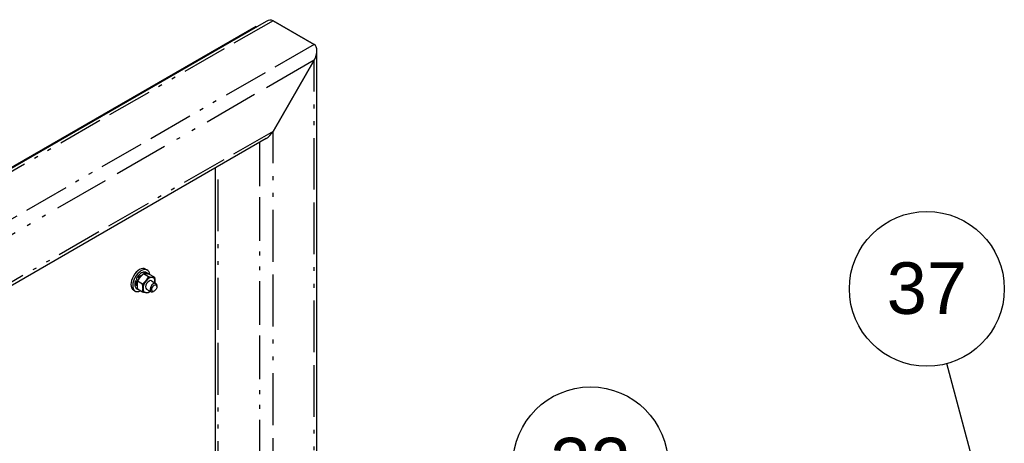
# Paper-space layout 'SHEET_1' of a CAD drawing. Header units: inches. Extents: x 3 to 360, y 8 to 227.
# Tile 61 of 98: x 50 to 76, y 156 to 167. Entities that reach past the tile are written whole.
import ezdxf

# ---------------------------------------------------------------- set-up
doc = ezdxf.new("R2010")
doc.units = ezdxf.units.IN
doc.header["$LTSCALE"] = 10.666667
doc.header["$MEASUREMENT"] = 0
doc.linetypes.add('DOUBLE_DASH_DOUBLE_DOT', pattern=[0.74, 0.24, -0.06, 0.24, -0.06, 0.01, -0.06, 0.01, -0.06])
doc.layers.get('0').update_dxf_attribs({"lineweight": 25})
doc.layers.add('DIMEN', color=7, linetype='Continuous', lineweight=25)
doc.layers.add('PHANTOM', color=7, linetype='DOUBLE_DASH_DOUBLE_DOT', lineweight=25)
doc.styles.add('Current-ANSI', font='arial.ttf')

# ---------------------------------------------------------------- blocks, each defined once
blk = doc.blocks.new('Balloon11')
at = {"layer": 'DIMEN', "linetype": 'Continuous', "lineweight": 25}
for p, q in [((6.3373, 14.1849), (6.1978, 14.4264)), ((6.3643, 14.2005), (6.3102, 14.1692)), ((6.3373, 14.1849), (6.3998, 14.0766)), ((6.3998, 14.0766), (6.3643, 14.2005)), ((6.3102, 14.1692), (6.3998, 14.0766))]:
    blk.add_line(p, q, dxfattribs=at)
at = {"layer": 'DIMEN', "linetype": 'Continuous', "lineweight": 25, "flags": 128}
blk.add_lwpolyline([(6.3102, 14.1692), (6.3998, 14.0766), (6.3643, 14.2005), (6.3102, 14.1692)], dxfattribs=at)
at = {"layer": 'DIMEN'}
blk.add_circle((6.1041, 14.5888), 0.1875, dxfattribs=at)
blk.add_solid([(6.3102, 14.1692), (6.3998, 14.0766), (6.3643, 14.2005), (6.3102, 14.1692)], dxfattribs=at)
at = {"layer": 'DIMEN', "insert": (6.1041, 14.5898), "char_height": 0.125, "attachment_point": 5, "style": 'Current-ANSI'}
blk.add_mtext('32', dxfattribs=at)
blk = doc.blocks.new('Balloon13')
at = {"layer": 'DIMEN', "linetype": 'Continuous', "lineweight": 25}
for p, q in [((7.044, 14.5434), (6.9663, 14.8333)), ((7.0742, 14.5515), (7.0138, 14.5353)), ((7.044, 14.5434), (7.0764, 14.4226)), ((7.0764, 14.4226), (7.0742, 14.5515)), ((7.0138, 14.5353), (7.0764, 14.4226))]:
    blk.add_line(p, q, dxfattribs=at)
at = {"layer": 'DIMEN', "linetype": 'Continuous', "lineweight": 25, "flags": 128}
blk.add_lwpolyline([(7.0138, 14.5353), (7.0764, 14.4226), (7.0742, 14.5515), (7.0138, 14.5353)], dxfattribs=at)
at = {"layer": 'DIMEN'}
blk.add_circle((6.918, 15.0137), 0.1875, dxfattribs=at)
blk.add_solid([(7.0138, 14.5353), (7.0764, 14.4226), (7.0742, 14.5515), (7.0138, 14.5353)], dxfattribs=at)
at = {"layer": 'DIMEN', "insert": (6.918, 15.0147), "char_height": 0.125, "attachment_point": 5, "style": 'Current-ANSI'}
blk.add_mtext('37', dxfattribs=at)

psp = doc.layouts.new('SHEET_1')

# ---------------------------------------------------------------- linework, layer by layer
for p, q in [((56.738, 167.056), (44.113, 159.767)), ((56.914, 167.074), (57.975, 166.461)), ((57.975, 166.461), (56.914, 167.074)), ((56.466, 166.924), (44.091, 159.78)), ((56.466, 166.924), (56.488, 166.912)), ((58.048, 135.716), (58.048, 166.299)), ((57.975, 166.053), (56.914, 164.216)), ((56.914, 164.216), (57.975, 166.053)), ((56.738, 164.029), (46.735, 158.254)), ((55.427, 153.217), (55.427, 163.273)), ((53.624, 160.659), (53.67, 160.633)), ((53.381, 160.396), (53.412, 160.378)), ((53.698, 160.462), (53.571, 160.535)), ((53.641, 160.569), (53.672, 160.551)), ((53.853, 160.448), (53.726, 160.521)), ((53.417, 160.345), (53.361, 160.35)), ((53.362, 160.347), (53.393, 160.329)), ((53.398, 160.147), (53.416, 160.137)), ((53.405, 160.325), (53.411, 160.324)), ((53.543, 160.269), (53.416, 160.343)), ((53.543, 160.063), (53.416, 160.136)), ((53.432, 160.374), (53.424, 160.374)), ((53.649, 160.139), (53.765, 160.072)), ((53.774, 160.356), (53.89, 160.289)), ((53.916, 160.206), (53.916, 160.232)), ((53.311, 160.118), (53.357, 160.091)), ((53.849, 160.091), (53.827, 160.079))]:
    psp.add_line(p, q)
for centre, major_axis, start_param, end_param in [((56.738, 166.767), (0.177, 0.306), 0, 0.785398), ((56.738, 166.767), (0.177, 0.306), 0, 0.785398), ((57.798, 166.155), (0.177, 0.306), 4.712389, 6.283185), ((57.798, 166.155), (0.177, 0.306), 4.712389, 6.283185), ((56.738, 164.318), (-0.177, -0.306), 0.785398, 1.570796), ((56.738, 164.318), (-0.177, -0.306), 0.785398, 1.570796), ((53.467, 160.389), (-0.156, -0.271), 3.141593, 6.283185), ((53.513, 160.362), (-0.156, -0.271), 2.466659, 6.958119), ((53.712, 160.247), (0.109, 0.189), 0.261799, 1.308997), ((53.712, 160.247), (0.109, 0.189), 5.497787, 6.544985), ((53.513, 160.362), (0.07, 0.122), 1.80016, 1.95049), ((53.712, 160.247), (-0.109, -0.189), 4.45059, 5.497787), ((53.712, 160.247), (-0.109, -0.189), 5.497787, 6.544985), ((53.712, 160.247), (-0.063, -0.108), 3.141593, 6.283185), ((53.827, 160.181), (0.063, 0.108), 5.497787, 10.210176), ((53.712, 160.247), (0.109, 0.189), 5.320635, 5.497787), ((53.712, 160.247), (-0.109, -0.189), 0.261799, 0.962551)]:
    psp.add_ellipse(centre, major_axis=major_axis, ratio=0.57735, start_param=start_param, end_param=end_param)
psp.add_ellipse((53.849, 160.168), major_axis=(0.0469, 0.0812), ratio=0.57735)
for points, knots in [([(53.641, 160.569), (53.628, 160.577), (53.613, 160.581), (53.581, 160.582), (53.563, 160.579), (53.527, 160.565), (53.508, 160.554), (53.471, 160.527), (53.453, 160.51), (53.421, 160.471), (53.406, 160.45), (53.388, 160.418), (53.383, 160.409), (53.378, 160.399)], [4.45059, 4.45059, 4.45059, 4.45059, 4.748787, 4.748787, 5.060456, 5.060456, 5.385255, 5.385255, 5.711462, 5.711462, 6.036615, 6.036615, 6.169255, 6.169255, 6.169255, 6.169255]), ([(53.378, 160.399), (53.378, 160.399), (53.378, 160.399), (53.378, 160.399), (53.379, 160.398), (53.38, 160.397), (53.38, 160.397), (53.381, 160.396)], [0.11642055, 0.11642055, 0.11642055, 0.11642055, 0.12006401, 0.12006401, 0.12861601, 0.12861601, 0.13714048, 0.13714048, 0.13714048, 0.13714048]), ([(53.359, 160.349), (53.354, 160.332), (53.35, 160.315), (53.345, 160.281), (53.344, 160.265), (53.346, 160.234), (53.349, 160.219), (53.357, 160.193), (53.363, 160.182), (53.378, 160.162), (53.388, 160.153), (53.398, 160.147)], [0.113828, 0.113828, 0.113828, 0.113828, 0.352862, 0.352862, 0.591896, 0.591896, 0.83093, 0.83093, 1.069963, 1.069963, 1.308997, 1.308997, 1.308997, 1.308997]), ([(53.362, 160.347), (53.361, 160.347), (53.36, 160.348), (53.359, 160.348), (53.359, 160.349), (53.359, 160.349), (53.359, 160.35), (53.36, 160.35), (53.36, 160.35), (53.361, 160.35)], [0.13714048, 0.13714048, 0.13714048, 0.13714048, 0.14566496, 0.14566496, 0.15421696, 0.15421696, 0.16280373, 0.16280373, 0.17142171, 0.17142171, 0.17142171, 0.17142171]), ([(53.405, 160.325), (53.404, 160.325), (53.403, 160.325), (53.401, 160.325), (53.4, 160.326), (53.398, 160.326), (53.397, 160.327), (53.395, 160.328), (53.394, 160.328), (53.393, 160.329)], [0.10285926, 0.10285926, 0.10285926, 0.10285926, 0.11147724, 0.11147724, 0.12006401, 0.12006401, 0.12861601, 0.12861601, 0.13714048, 0.13714048, 0.13714048, 0.13714048]), ([(53.412, 160.378), (53.413, 160.378), (53.414, 160.377), (53.416, 160.377), (53.417, 160.376), (53.419, 160.375), (53.421, 160.375), (53.422, 160.374), (53.423, 160.374), (53.424, 160.374)], [0.13714048, 0.13714048, 0.13714048, 0.13714048, 0.14566496, 0.14566496, 0.15421696, 0.15421696, 0.16280373, 0.16280373, 0.17142171, 0.17142171, 0.17142171, 0.17142171])]:
    psp.add_open_spline(points, degree=3, knots=knots)
for points, weights in [([(53.48, 160.447), (53.444, 160.402), (53.416, 160.343)], [1, 1.0930923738, 1.10906450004]), ([(53.571, 160.535), (53.516, 160.491), (53.48, 160.447)], [1.10906450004, 1.0930923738, 1]), ([(53.634, 160.536), (53.599, 160.539), (53.571, 160.535)], [1, 1.0930923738, 1.10906450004]), ([(53.726, 160.521), (53.67, 160.533), (53.634, 160.536)], [1.10906450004, 1.0930923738, 1]), ([(53.634, 160.357), (53.67, 160.402), (53.698, 160.462)], [1, 1.0930923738, 1.10906450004]), ([(53.698, 160.462), (53.753, 160.45), (53.789, 160.447)], [1.10906450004, 1.0930923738, 1]), ([(53.789, 160.447), (53.825, 160.443), (53.853, 160.448)], [1, 1.0930923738, 1.10906450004]), ([(53.853, 160.448), (53.866, 160.385), (53.866, 160.337)], [1.10906450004, 1.0930923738, 1]), ([(53.416, 160.343), (53.402, 160.295), (53.402, 160.247)], [1.10906450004, 1.0930923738, 1]), ([(53.402, 160.247), (53.402, 160.2), (53.416, 160.136)], [1, 1.0930923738, 1.10906450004]), ([(53.543, 160.269), (53.599, 160.313), (53.634, 160.357)], [1.10906450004, 1.0930923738, 1]), ([(53.557, 160.158), (53.557, 160.206), (53.543, 160.269)], [1, 1.0930923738, 1.10906450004]), ([(53.543, 160.063), (53.557, 160.11), (53.557, 160.158)], [1.10906450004, 1.0930923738, 1]), ([(53.866, 160.337), (53.866, 160.32), (53.865, 160.303)], [1, 1.03115890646, 1.05367799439]), ([(53.634, 160.048), (53.599, 160.051), (53.543, 160.063)], [1, 1.0930923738, 1.10906450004]), ([(53.698, 160.049), (53.67, 160.045), (53.634, 160.048)], [1.10906450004, 1.0930923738, 1]), ([(53.741, 160.086), (53.722, 160.068), (53.698, 160.049)], [1.08079044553, 1.10215132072, 1.10906450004])]:
    psp.add_rational_spline(points, weights, degree=2)
psp.add_open_spline([(53.672, 160.551), (53.683, 160.545), (53.693, 160.537), (53.7, 160.526)], degree=3)
at = {"layer": 'PHANTOM', "ltscale": 0.456081}
for p, q in [((56.914, 167.074), (44.187, 159.725)), ((57.975, 166.461), (45.247, 159.113))]:
    psp.add_line(p, q, dxfattribs=at)
at = {"layer": 'PHANTOM', "ltscale": 0.554265}
psp.add_line((57.975, 166.053), (45.601, 158.909), dxfattribs=at)
at = {"layer": 'PHANTOM', "ltscale": 0.520833}
psp.add_line((57.975, 135.843), (57.975, 166.053), dxfattribs=at)
at = {"layer": 'PHANTOM', "ltscale": 0.459248}
psp.add_line((56.914, 164.216), (46.661, 158.296), dxfattribs=at)
at = {"layer": 'PHANTOM', "ltscale": 0.523438}
psp.add_line((56.914, 133.854), (56.914, 164.216), dxfattribs=at)
at = {"layer": 'PHANTOM', "ltscale": 0.440132}
psp.add_line((56.561, 163.927), (56.561, 152.581), dxfattribs=at)
at = {"layer": 'PHANTOM', "ltscale": 0.523499}
psp.add_line((55.5, 153.193), (55.5, 163.315), dxfattribs=at)
at = {"layer": 'PHANTOM', "ltscale": 0.020795}
for centre in [(53.52, 160.358), (53.551, 160.34)]:
    psp.add_ellipse(centre, major_axis=(0.122, 0.211), ratio=0.57735, start_param=0, end_param=1.720451, dxfattribs=at)
at = {"layer": 'PHANTOM', "ltscale": 0.021605}
psp.add_ellipse((53.557, 160.337), major_axis=(0.117, 0.203), ratio=0.57735, start_param=6.142928, end_param=7.999272, dxfattribs=at)
at = {"layer": 'PHANTOM', "ltscale": 0.014436}
psp.add_ellipse((53.52, 160.358), major_axis=(-0.122, -0.211), ratio=0.57735, start_param=5.086333, end_param=6.283185, dxfattribs=at)
at = {"layer": 'PHANTOM', "ltscale": 0.013024}
psp.add_ellipse((53.551, 160.34), major_axis=(-0.122, -0.211), ratio=0.57735, start_param=5.086333, end_param=6.166935, dxfattribs=at)
at = {"layer": 'PHANTOM', "ltscale": 0.010425}
psp.add_ellipse((53.557, 160.337), major_axis=(-0.117, -0.203), ratio=0.57735, start_param=5.090698, end_param=5.99091, dxfattribs=at)

# ---------------------------------------------------------------- block references
at = {"layer": 'DIMEN', "xscale": 10.66666666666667, "yscale": 10.66666666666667, "zscale": 10.66666666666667}
for name in ['Balloon13', 'Balloon11']:
    psp.add_blockref(name, (0, 0), dxfattribs=at)

doc.saveas('drawing.dxf')
